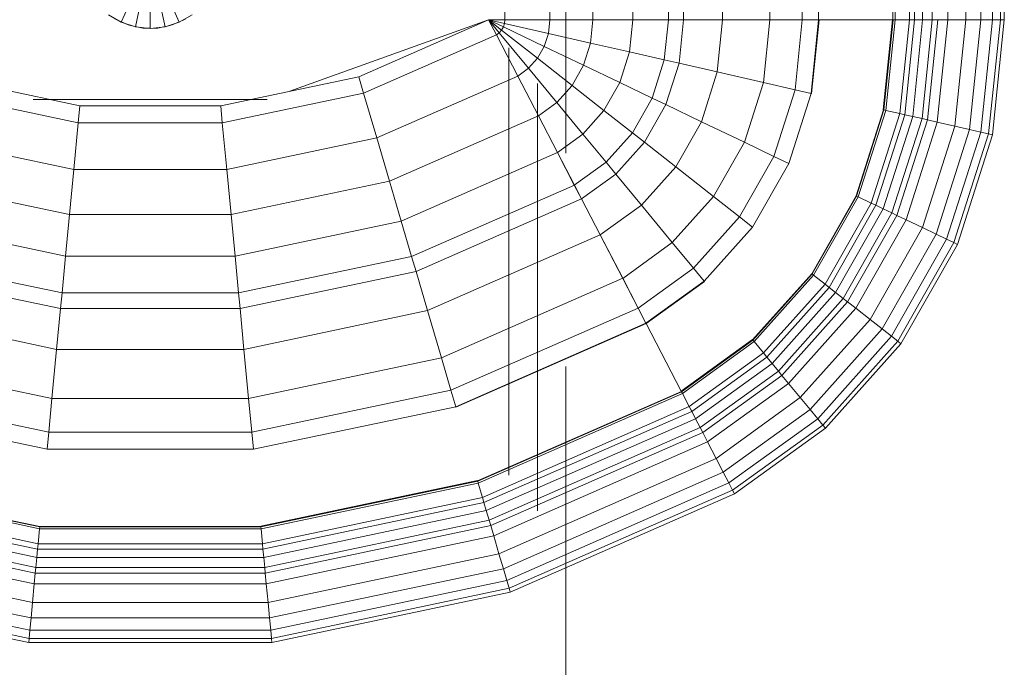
# Model space of a CAD drawing. Header units: millimetres. Extents: x 25471 to 48943, y 4737 to 38988.
# Tile 77 of 117: x 34623 to 34969, y 36371 to 36599. Entities that reach past the tile are written whole.
import ezdxf

# ---------------------------------------------------------------- set-up
doc = ezdxf.new("R2010")
doc.units = ezdxf.units.MM
doc.linetypes.add('ADSK_Штриховая_ш3 п1_5', pattern=[225, 150, -75])
doc.layers.add('A-DETL-____-MBND', color=5, linetype='ADSK_Штриховая_ш3 п1_5', lineweight=20)
doc.layers.add('M-EQPM-____-OTLN', color=50, linetype='Continuous', lineweight=20)

# ---------------------------------------------------------------- blocks, each defined once
blk = doc.blocks.new('Прямая форма - V line-609016-В_Этаж 01_Водопровод')
at = {"layer": 'M-EQPM-____-OTLN', "color": 9}
for p, q in [((124.56, -229.09), (124.56, -183.27)), ((140.36, -229.09), (140.36, -183.27)), ((155.5, -229.09), (155.5, -183.27)), ((169.53, -229.09), (169.53, -183.27)), ((182.02, -229.09), (182.02, -183.27)), ((187.3, -229.09), (187.3, -183.27)), ((201.03, -229.09), (201.03, -183.27)), ((217.65, -229.09), (217.65, -183.27)), ((229.01, -229.09), (229.01, -183.27)), ((234.78, -229.09), (234.78, -183.27)), ((260.84, -229.09), (260.84, -183.27)), ((261.6, -229.09), (261.6, -183.27)), ((266.64, -229.09), (266.64, -183.27)), ((268.48, -229.09), (268.48, -183.27)), ((271.3, -229.09), (271.3, -183.27)), ((274.68, -229.09), (274.68, -183.27)), ((280.15, -229.09), (280.15, -183.27)), ((286.45, -229.09), (286.45, -183.27)), ((291.73, -229.09), (291.73, -183.27)), ((295.82, -229.09), (295.82, -183.27)), ((298.6, -229.09), (298.6, -183.27)), ((299.99, -229.09), (299.99, -183.27)), ((-10.17, -229.97), (-5.13, -218.67)), ((-5.2, -231.59), (-2.62, -219.48)), ((0, -219.76), (0, -232.13)), ((2.62, -219.48), (5.2, -231.59)), ((5.13, -218.67), (10.17, -229.97)), ((-14.69, -227.36), (-10.17, -229.97)), ((10.17, -229.97), (14.69, -227.36)), ((-11.3, -229.32), (-12.5, -228.79)), ((-10.17, -229.97), (-5.2, -231.59)), ((-7.73, -230.91), (-10.11, -229.85)), ((-6.44, -231.18), (-7.73, -230.91)), ((-5.2, -231.59), (0, -232.13)), ((-2.61, -232), (-5.17, -231.45)), ((0, -232.13), (5.2, -231.59)), ((5.17, -231.45), (2.61, -232)), ((5.2, -231.59), (10.17, -229.97)), ((7.73, -230.91), (6.44, -231.18)), ((10.11, -229.85), (7.73, -230.91)), ((12.5, -228.79), (11.3, -229.32)), ((118.83, -229.09), (49.02, -254.19)), ((73.23, -249.09), (118.83, -229.07)), ((124.56, -229.09), (118.83, -229.09)), ((118.83, -229.09), (124.43, -230.37)), ((118.83, -229.09), (124.56, -229.09)), ((118.83, -229.09), (124.04, -231.59)), ((118.83, -229.09), (124.43, -230.37)), ((118.83, -229.09), (123.41, -232.69)), ((118.83, -229.09), (124.04, -231.59)), ((118.83, -229.09), (122.57, -233.63)), ((118.83, -229.09), (123.41, -232.69)), ((118.83, -229.09), (121.56, -234.36)), ((118.83, -229.09), (122.57, -233.63)), ((121.57, -234.34), (118.85, -229.09)), ((123.41, -232.69), (124.04, -231.59)), ((123.41, -232.69), (124.04, -231.59)), ((124.04, -231.59), (124.43, -230.37)), ((124.04, -231.59), (124.43, -230.37)), ((138.4, -238.46), (124.04, -231.59)), ((138.4, -238.46), (124.04, -231.59)), ((124.43, -230.37), (124.56, -229.09)), ((124.43, -230.37), (124.56, -229.09)), ((139.86, -233.89), (124.43, -230.37)), ((139.86, -233.89), (124.43, -230.37)), ((140.36, -229.09), (124.56, -229.09)), ((140.36, -229.09), (124.56, -229.09)), ((139.86, -233.89), (140.36, -229.09)), ((139.86, -233.89), (140.36, -229.09)), ((155.5, -229.09), (140.36, -229.09)), ((155.5, -229.09), (140.36, -229.09)), ((154.66, -237.26), (155.5, -229.09)), ((154.66, -237.26), (155.5, -229.09)), ((169.53, -229.09), (155.5, -229.09)), ((169.53, -229.09), (155.5, -229.09)), ((168.36, -240.39), (169.53, -229.09)), ((168.36, -240.39), (169.53, -229.09)), ((182.02, -229.09), (169.53, -229.09)), ((182.02, -229.09), (169.53, -229.09)), ((180.56, -243.17), (182.02, -229.09)), ((180.56, -243.17), (182.02, -229.09)), ((187.3, -229.09), (182.02, -229.09)), ((187.3, -229.09), (182.02, -229.09)), ((185.73, -244.35), (187.3, -229.09)), ((185.73, -244.35), (187.3, -229.09)), ((201.03, -229.09), (187.3, -229.09)), ((201.03, -229.09), (187.3, -229.09)), ((199.15, -247.41), (201.03, -229.09)), ((199.15, -247.41), (201.03, -229.09)), ((217.65, -229.09), (201.03, -229.09)), ((217.65, -229.09), (201.03, -229.09)), ((215.38, -251.11), (217.65, -229.09)), ((215.38, -251.11), (217.65, -229.09)), ((229.01, -229.09), (217.65, -229.09)), ((229.01, -229.09), (217.65, -229.09)), ((226.48, -253.64), (229.01, -229.09)), ((226.48, -253.64), (229.01, -229.09)), ((234.78, -229.09), (229.01, -229.09)), ((234.78, -229.09), (229.01, -229.09)), ((232.12, -254.93), (234.78, -229.09)), ((232.12, -254.93), (234.78, -229.09)), ((232.25, -254.96), (234.91, -229.09)), ((232.25, -254.96), (234.91, -229.09)), ((260.84, -229.09), (234.78, -229.09)), ((234.91, -229.09), (234.78, -229.09)), ((260.71, -229.09), (234.91, -229.09)), ((257.45, -260.7), (260.71, -229.09)), ((257.45, -260.7), (260.71, -229.09)), ((257.58, -260.73), (260.84, -229.09)), ((257.58, -260.73), (260.84, -229.09)), ((257.71, -260.76), (260.97, -229.09)), ((257.71, -260.76), (260.97, -229.09)), ((258.32, -260.9), (261.6, -229.09)), ((258.32, -260.9), (261.6, -229.09)), ((260.84, -229.09), (260.71, -229.09)), ((260.97, -229.09), (260.84, -229.09)), ((261.6, -229.09), (260.97, -229.09)), ((266.64, -229.09), (261.6, -229.09)), ((266.64, -229.09), (261.6, -229.09)), ((263.25, -262.03), (266.64, -229.09)), ((263.25, -262.03), (266.64, -229.09)), ((265.04, -262.43), (268.48, -229.09)), ((265.04, -262.43), (268.48, -229.09)), ((268.48, -229.09), (266.64, -229.09)), ((268.48, -229.09), (266.64, -229.09)), ((267.8, -263.06), (271.3, -229.09)), ((267.8, -263.06), (271.3, -229.09)), ((271.3, -229.09), (268.48, -229.09)), ((271.3, -229.09), (268.48, -229.09)), ((271.1, -263.82), (274.68, -229.09)), ((271.1, -263.82), (274.68, -229.09)), ((274.68, -229.09), (271.3, -229.09)), ((274.68, -229.09), (271.3, -229.09)), ((272.96, -264.24), (276.59, -229.09)), ((272.96, -264.24), (276.59, -229.09)), ((276.59, -229.09), (274.68, -229.09)), ((276.59, -229.09), (274.68, -229.09)), ((276.45, -265.04), (280.15, -229.09)), ((276.45, -265.04), (280.15, -229.09)), ((280.15, -229.09), (276.59, -229.09)), ((280.15, -229.09), (276.59, -229.09)), ((286.45, -229.09), (280.15, -229.09)), ((286.45, -229.09), (280.15, -229.09)), ((282.6, -266.44), (286.45, -229.09)), ((282.6, -266.44), (286.45, -229.09)), ((291.73, -229.09), (286.45, -229.09)), ((291.73, -229.09), (286.45, -229.09)), ((287.76, -267.61), (291.73, -229.09)), ((287.76, -267.61), (291.73, -229.09)), ((295.82, -229.09), (291.73, -229.09)), ((295.82, -229.09), (291.73, -229.09)), ((291.75, -268.53), (295.82, -229.09)), ((291.75, -268.53), (295.82, -229.09)), ((294.47, -269.15), (298.6, -229.09)), ((294.47, -269.15), (298.6, -229.09)), ((298.6, -229.09), (295.82, -229.09)), ((298.6, -229.09), (295.82, -229.09)), ((295.83, -269.46), (299.99, -229.09)), ((295.83, -269.46), (299.99, -229.09)), ((299.99, -229.09), (298.6, -229.09)), ((299.99, -229.09), (298.6, -229.09)), ((0, -232), (-2.61, -232)), ((2.61, -232), (1.3, -232)), ((74.91, -254.82), (121.57, -234.34)), ((74.91, -254.82), (121.57, -234.34)), ((121.56, -234.36), (122.57, -233.63)), ((121.56, -234.36), (122.57, -233.63)), ((129.09, -248.88), (121.56, -234.36)), ((129.11, -248.85), (121.57, -234.34)), ((122.57, -233.63), (123.41, -232.69)), ((122.57, -233.63), (123.41, -232.69)), ((132.89, -246.14), (122.57, -233.63)), ((132.89, -246.14), (122.57, -233.63)), ((136.04, -242.61), (123.41, -232.69)), ((136.04, -242.61), (123.41, -232.69)), ((138.4, -238.46), (139.86, -233.89)), ((138.4, -238.46), (139.86, -233.89)), ((154.66, -237.26), (139.86, -233.89)), ((154.66, -237.26), (139.86, -233.89)), ((136.04, -242.61), (138.4, -238.46)), ((136.04, -242.61), (138.4, -238.46)), ((152.17, -245.06), (138.4, -238.46)), ((152.17, -245.06), (138.4, -238.46)), ((152.17, -245.06), (154.66, -237.26)), ((152.17, -245.06), (154.66, -237.26)), ((168.36, -240.39), (154.66, -237.26)), ((168.36, -240.39), (154.66, -237.26)), ((164.92, -251.17), (168.36, -240.39)), ((164.92, -251.17), (168.36, -240.39)), ((180.56, -243.17), (168.36, -240.39)), ((180.56, -243.17), (168.36, -240.39)), ((132.89, -246.14), (136.04, -242.61)), ((132.89, -246.14), (136.04, -242.61)), ((148.15, -252.12), (136.04, -242.61)), ((148.15, -252.12), (136.04, -242.61)), ((148.15, -252.12), (152.17, -245.06)), ((148.15, -252.12), (152.17, -245.06)), ((164.92, -251.17), (152.17, -245.06)), ((164.92, -251.17), (152.17, -245.06)), ((176.28, -256.6), (180.56, -243.17)), ((176.28, -256.6), (180.56, -243.17)), ((185.73, -244.35), (180.56, -243.17)), ((185.73, -244.35), (180.56, -243.17)), ((181.08, -258.9), (185.73, -244.35)), ((181.08, -258.9), (185.73, -244.35)), ((199.15, -247.41), (185.73, -244.35)), ((199.15, -247.41), (185.73, -244.35)), ((79.55, -270.61), (129.11, -248.85)), ((79.55, -270.61), (129.11, -248.85)), ((129.09, -248.88), (132.89, -246.14)), ((129.09, -248.88), (132.89, -246.14)), ((136.31, -262.79), (129.09, -248.88)), ((136.33, -262.77), (129.11, -248.85)), ((142.78, -258.12), (132.89, -246.14)), ((142.78, -258.12), (132.89, -246.14)), ((193.57, -264.88), (199.15, -247.41)), ((193.57, -264.88), (199.15, -247.41)), ((215.38, -251.11), (199.15, -247.41)), ((215.38, -251.11), (199.15, -247.41)), ((-73.23, -249.09), (-24.73, -259.3)), ((24.73, -259.3), (73.23, -249.09)), ((74.91, -254.82), (73.23, -249.09)), ((74.91, -254.82), (73.23, -249.09)), ((142.78, -258.12), (148.15, -252.12)), ((142.78, -258.12), (148.15, -252.12)), ((159.36, -260.93), (148.15, -252.12)), ((159.36, -260.93), (148.15, -252.12)), ((159.36, -260.93), (164.92, -251.17)), ((159.36, -260.93), (164.92, -251.17)), ((176.28, -256.6), (164.92, -251.17)), ((176.28, -256.6), (164.92, -251.17)), ((208.67, -272.12), (215.38, -251.11)), ((208.67, -272.12), (215.38, -251.11)), ((226.48, -253.64), (215.38, -251.11)), ((226.48, -253.64), (215.38, -251.11)), ((-74.91, -254.82), (-25.3, -265.27)), ((-74.91, -254.82), (-25.3, -265.27)), ((25.3, -265.27), (74.91, -254.82)), ((25.3, -265.27), (74.91, -254.82)), ((79.55, -270.61), (74.91, -254.82)), ((79.55, -270.61), (74.91, -254.82)), ((219, -277.06), (226.48, -253.64)), ((219, -277.06), (226.48, -253.64)), ((224.25, -279.58), (232.12, -254.93)), ((224.25, -279.58), (232.12, -254.93)), ((232.12, -254.93), (226.48, -253.64)), ((232.12, -254.93), (226.48, -253.64)), ((232.25, -254.96), (232.12, -254.93)), ((232.25, -254.96), (232.12, -254.93)), ((41.1, -257.04), (-41.1, -257.04)), ((-25.3, -265.27), (-24.73, -259.3)), ((-25.3, -265.27), (-24.73, -259.3)), ((-24.73, -259.3), (24.73, -259.3)), ((25.3, -265.27), (24.73, -259.3)), ((25.3, -265.27), (24.73, -259.3)), ((136.31, -262.79), (142.78, -258.12)), ((136.31, -262.79), (142.78, -258.12)), ((151.94, -269.23), (142.78, -258.12)), ((151.94, -269.23), (142.78, -258.12)), ((169.35, -268.77), (176.28, -256.6)), ((169.35, -268.77), (176.28, -256.6)), ((173.57, -272.09), (181.08, -258.9)), ((173.57, -272.09), (181.08, -258.9)), ((181.08, -258.9), (176.28, -256.6)), ((181.08, -258.9), (176.28, -256.6)), ((193.57, -264.88), (181.08, -258.9)), ((193.57, -264.88), (181.08, -258.9)), ((84, -285.74), (136.33, -262.77)), ((84, -285.74), (136.33, -262.77)), ((143, -275.69), (136.31, -262.79)), ((143.01, -275.66), (136.33, -262.77)), ((151.94, -269.23), (159.36, -260.93)), ((151.94, -269.23), (159.36, -260.93)), ((169.35, -268.77), (159.36, -260.93)), ((169.35, -268.77), (159.36, -260.93)), ((247.94, -290.92), (257.58, -260.73)), ((247.94, -290.92), (257.58, -260.73)), ((248.06, -290.98), (257.71, -260.76)), ((248.06, -290.98), (257.71, -260.76)), ((248.63, -291.25), (258.32, -260.9)), ((248.63, -291.25), (258.32, -260.9)), ((253.22, -293.45), (263.25, -262.03)), ((253.22, -293.45), (263.25, -262.03)), ((254.88, -294.24), (265.04, -262.43)), ((254.88, -294.24), (265.04, -262.43)), ((257.45, -260.7), (257.58, -260.73)), ((257.58, -260.73), (257.45, -260.7)), ((257.71, -260.76), (257.58, -260.73)), ((257.71, -260.76), (257.58, -260.73)), ((258.32, -260.9), (257.71, -260.76)), ((258.32, -260.9), (257.71, -260.76)), ((263.25, -262.03), (258.32, -260.9)), ((263.25, -262.03), (258.32, -260.9)), ((265.04, -262.43), (263.25, -262.03)), ((265.04, -262.43), (263.25, -262.03)), ((267.8, -263.06), (265.04, -262.43)), ((267.8, -263.06), (265.04, -262.43)), ((-26.87, -281.7), (-25.3, -265.27)), ((-26.87, -281.7), (-25.3, -265.27)), ((-25.3, -265.27), (25.3, -265.27)), ((-25.3, -265.27), (25.3, -265.27)), ((26.87, -281.7), (25.3, -265.27)), ((26.87, -281.7), (25.3, -265.27)), ((184.55, -280.71), (193.57, -264.88)), ((184.55, -280.71), (193.57, -264.88)), ((208.67, -272.12), (193.57, -264.88)), ((208.67, -272.12), (193.57, -264.88)), ((257.45, -295.47), (267.8, -263.06)), ((257.45, -295.47), (267.8, -263.06)), ((260.52, -296.94), (271.1, -263.82)), ((260.52, -296.94), (271.1, -263.82)), ((262.26, -297.78), (272.96, -264.24)), ((262.26, -297.78), (272.96, -264.24)), ((265.5, -299.33), (276.45, -265.04)), ((265.5, -299.33), (276.45, -265.04)), ((271.1, -263.82), (267.8, -263.06)), ((271.1, -263.82), (267.8, -263.06)), ((272.96, -264.24), (271.1, -263.82)), ((272.96, -264.24), (271.1, -263.82)), ((276.45, -265.04), (272.96, -264.24)), ((276.45, -265.04), (272.96, -264.24)), ((282.6, -266.44), (276.45, -265.04)), ((282.6, -266.44), (276.45, -265.04)), ((143, -275.69), (151.94, -269.23)), ((143, -275.69), (151.94, -269.23)), ((160.1, -279.12), (151.94, -269.23)), ((160.1, -279.12), (151.94, -269.23)), ((160.1, -279.12), (169.35, -268.77)), ((160.1, -279.12), (169.35, -268.77)), ((173.57, -272.09), (169.35, -268.77)), ((173.57, -272.09), (169.35, -268.77)), ((271.23, -302.07), (282.6, -266.44)), ((271.23, -302.07), (282.6, -266.44)), ((276.02, -304.37), (287.76, -267.61)), ((276.02, -304.37), (287.76, -267.61)), ((279.74, -306.15), (291.75, -268.53)), ((279.74, -306.15), (291.75, -268.53)), ((282.27, -307.36), (294.47, -269.15)), ((282.27, -307.36), (294.47, -269.15)), ((287.76, -267.61), (282.6, -266.44)), ((287.76, -267.61), (282.6, -266.44)), ((283.54, -307.97), (295.83, -269.46)), ((283.54, -307.97), (295.83, -269.46)), ((291.75, -268.53), (287.76, -267.61)), ((291.75, -268.53), (287.76, -267.61)), ((294.47, -269.15), (291.75, -268.53)), ((294.47, -269.15), (291.75, -268.53)), ((295.83, -269.46), (294.47, -269.15)), ((295.83, -269.46), (294.47, -269.15)), ((-79.55, -270.61), (-26.87, -281.7)), ((-79.55, -270.61), (-26.87, -281.7)), ((26.87, -281.7), (79.55, -270.61)), ((26.87, -281.7), (79.55, -270.61)), ((84, -285.74), (79.55, -270.61)), ((84, -285.74), (79.55, -270.61)), ((163.55, -283.3), (173.57, -272.09)), ((163.55, -283.3), (173.57, -272.09)), ((184.55, -280.71), (173.57, -272.09)), ((184.55, -280.71), (173.57, -272.09)), ((197.84, -291.15), (208.67, -272.12)), ((197.84, -291.15), (208.67, -272.12)), ((219, -277.06), (208.67, -272.12)), ((219, -277.06), (208.67, -272.12)), ((88.13, -299.76), (143.01, -275.66)), ((88.13, -299.76), (143.01, -275.66)), ((148.95, -287.16), (143, -275.69)), ((148.97, -287.14), (143.01, -275.66)), ((148.95, -287.16), (160.1, -279.12)), ((148.95, -287.16), (160.1, -279.12)), ((163.55, -283.3), (160.1, -279.12)), ((163.55, -283.3), (160.1, -279.12)), ((206.92, -298.28), (219, -277.06)), ((206.92, -298.28), (219, -277.06)), ((211.54, -301.9), (224.25, -279.58)), ((224.25, -279.58), (211.54, -301.9)), ((224.25, -279.58), (219, -277.06)), ((224.25, -279.58), (219, -277.06)), ((-28.37, -297.46), (-26.87, -281.7)), ((-28.37, -297.46), (-26.87, -281.7)), ((-26.87, -281.7), (26.87, -281.7)), ((-26.87, -281.7), (26.87, -281.7)), ((28.37, -297.46), (26.87, -281.7)), ((28.37, -297.46), (26.87, -281.7)), ((151.47, -292.02), (163.55, -283.3)), ((151.47, -292.02), (163.55, -283.3)), ((172.52, -294.17), (163.55, -283.3)), ((172.52, -294.17), (163.55, -283.3)), ((172.52, -294.17), (184.55, -280.71)), ((172.52, -294.17), (184.55, -280.71)), ((197.84, -291.15), (184.55, -280.71)), ((197.84, -291.15), (184.55, -280.71)), ((-84, -285.74), (-28.37, -297.46)), ((-84, -285.74), (-28.37, -297.46)), ((28.37, -297.46), (84, -285.74)), ((28.37, -297.46), (84, -285.74)), ((88.13, -299.76), (84, -285.74)), ((88.13, -299.76), (84, -285.74)), ((91.79, -312.24), (148.97, -287.14)), ((91.79, -312.24), (148.97, -287.14)), ((151.47, -292.02), (148.95, -287.16)), ((151.49, -291.99), (148.97, -287.14)), ((93.35, -317.52), (151.49, -291.99)), ((93.35, -317.52), (151.49, -291.99)), ((158.02, -304.64), (151.47, -292.02)), ((158.03, -304.61), (151.49, -291.99)), ((183.37, -307.32), (197.84, -291.15)), ((183.37, -307.32), (197.84, -291.15)), ((206.92, -298.28), (197.84, -291.15)), ((206.92, -298.28), (197.84, -291.15)), ((247.94, -290.92), (232.37, -318.27)), ((232.37, -318.27), (247.94, -290.92)), ((232.48, -318.35), (248.06, -290.98)), ((232.48, -318.35), (248.06, -290.98)), ((232.98, -318.74), (248.63, -291.25)), ((232.98, -318.74), (248.63, -291.25)), ((237.01, -321.91), (253.22, -293.45)), ((237.01, -321.91), (253.22, -293.45)), ((248.06, -290.98), (247.94, -290.92)), ((248.06, -290.98), (247.94, -290.92)), ((248.63, -291.25), (248.06, -290.98)), ((248.63, -291.25), (248.06, -290.98)), ((253.22, -293.45), (248.63, -291.25)), ((253.22, -293.45), (248.63, -291.25)), ((254.88, -294.24), (253.22, -293.45)), ((254.88, -294.24), (253.22, -293.45)), ((158.02, -304.64), (172.52, -294.17)), ((158.02, -304.64), (172.52, -294.17)), ((183.37, -307.32), (172.52, -294.17)), ((183.37, -307.32), (172.52, -294.17)), ((238.47, -323.06), (254.88, -294.24)), ((238.47, -323.06), (254.88, -294.24)), ((240.73, -324.84), (257.45, -295.47)), ((240.73, -324.84), (257.45, -295.47)), ((243.43, -326.96), (260.52, -296.94)), ((243.43, -326.96), (260.52, -296.94)), ((257.45, -295.47), (254.88, -294.24)), ((257.45, -295.47), (254.88, -294.24)), ((260.52, -296.94), (257.45, -295.47)), ((260.52, -296.94), (257.45, -295.47)), ((262.26, -297.78), (260.52, -296.94)), ((262.26, -297.78), (260.52, -296.94)), ((-88.12, -299.76), (-29.77, -312.05)), ((-88.12, -299.76), (-29.77, -312.05)), ((-29.77, -312.05), (-28.37, -297.46)), ((-29.77, -312.05), (-28.37, -297.46)), ((-28.37, -297.46), (28.37, -297.46)), ((-28.37, -297.46), (28.37, -297.46)), ((29.77, -312.05), (28.37, -297.46)), ((29.77, -312.05), (28.37, -297.46)), ((29.77, -312.05), (88.13, -299.76)), ((29.77, -312.05), (88.13, -299.76)), ((91.79, -312.24), (88.13, -299.76)), ((91.79, -312.24), (88.13, -299.76)), ((190.79, -316.32), (206.92, -298.28)), ((190.79, -316.32), (206.92, -298.28)), ((211.54, -301.9), (206.92, -298.28)), ((211.54, -301.9), (206.92, -298.28)), ((244.96, -328.16), (262.26, -297.78)), ((244.96, -328.16), (262.26, -297.78)), ((247.81, -330.39), (265.5, -299.33)), ((247.81, -330.39), (265.5, -299.33)), ((265.5, -299.33), (262.26, -297.78)), ((265.5, -299.33), (262.26, -297.78)), ((271.23, -302.07), (265.5, -299.33)), ((271.23, -302.07), (265.5, -299.33)), ((194.56, -320.89), (211.54, -301.9)), ((211.54, -301.9), (194.56, -320.89)), ((252.85, -334.35), (271.23, -302.07)), ((252.85, -334.35), (271.23, -302.07)), ((276.02, -304.37), (271.23, -302.07)), ((276.02, -304.37), (271.23, -302.07)), ((97.38, -331.24), (158.03, -304.61)), ((97.38, -331.24), (158.03, -304.61)), ((165.94, -319.91), (158.02, -304.64)), ((165.96, -319.88), (158.03, -304.61)), ((165.94, -319.91), (183.37, -307.32)), ((165.94, -319.91), (183.37, -307.32)), ((190.79, -316.32), (183.37, -307.32)), ((190.79, -316.32), (183.37, -307.32)), ((257.07, -337.66), (276.02, -304.37)), ((257.07, -337.66), (276.02, -304.37)), ((260.34, -340.23), (279.74, -306.15)), ((260.34, -340.23), (279.74, -306.15)), ((262.56, -341.98), (282.27, -307.36)), ((262.56, -341.98), (282.27, -307.36)), ((279.74, -306.15), (276.02, -304.37)), ((279.74, -306.15), (276.02, -304.37)), ((282.27, -307.36), (279.74, -306.15)), ((282.27, -307.36), (279.74, -306.15)), ((283.54, -307.97), (282.27, -307.36)), ((283.54, -307.97), (282.27, -307.36)), ((263.67, -342.85), (283.54, -307.97)), ((263.67, -342.85), (283.54, -307.97)), ((-91.79, -312.24), (-31, -325.04)), ((-91.79, -312.24), (-31, -325.04)), ((-31, -325.04), (-29.77, -312.05)), ((-31, -325.04), (-29.77, -312.05)), ((-29.77, -312.05), (29.77, -312.05)), ((-29.77, -312.05), (29.77, -312.05)), ((31.01, -325.04), (29.77, -312.05)), ((31.01, -325.04), (29.77, -312.05)), ((31.01, -325.04), (91.79, -312.24)), ((31.01, -325.04), (91.79, -312.24)), ((93.35, -317.52), (91.79, -312.24)), ((93.35, -317.52), (91.79, -312.24)), ((-93.35, -317.52), (-31.53, -330.54)), ((-93.35, -317.52), (-31.53, -330.54)), ((31.53, -330.54), (93.35, -317.52)), ((31.53, -330.54), (93.35, -317.52)), ((97.38, -331.24), (93.35, -317.52)), ((97.38, -331.24), (93.35, -317.52)), ((171.36, -330.35), (190.79, -316.32)), ((171.36, -330.35), (190.79, -316.32)), ((194.56, -320.89), (190.79, -316.32)), ((194.56, -320.89), (190.79, -316.32)), ((102.26, -347.85), (165.96, -319.88)), ((102.26, -347.85), (165.96, -319.88)), ((171.36, -330.35), (165.94, -319.91)), ((171.37, -330.33), (165.96, -319.88)), ((174.11, -335.65), (194.56, -320.89)), ((174.11, -335.65), (194.56, -320.89)), ((194.65, -320.99), (174.17, -335.77)), ((174.17, -335.77), (194.65, -320.99)), ((194.65, -320.99), (194.56, -320.89)), ((194.65, -320.99), (194.56, -320.89)), ((232.37, -318.27), (211.59, -341.52)), ((211.59, -341.52), (232.37, -318.27)), ((211.67, -341.62), (232.48, -318.35)), ((211.67, -341.62), (232.48, -318.35)), ((212.08, -342.12), (232.98, -318.74)), ((212.08, -342.12), (232.98, -318.74)), ((232.48, -318.35), (232.37, -318.27)), ((232.48, -318.35), (232.37, -318.27)), ((232.98, -318.74), (232.48, -318.35)), ((232.98, -318.74), (232.48, -318.35)), ((237.01, -321.91), (232.98, -318.74)), ((237.01, -321.91), (232.98, -318.74)), ((-31.53, -330.54), (-31, -325.04)), ((-31.53, -330.54), (-31, -325.04)), ((-31, -325.04), (31.01, -325.04)), ((-31, -325.04), (31.01, -325.04)), ((31.53, -330.54), (31.01, -325.04)), ((31.53, -330.54), (31.01, -325.04)), ((215.37, -346.11), (237.01, -321.91)), ((215.37, -346.11), (237.01, -321.91)), ((216.57, -347.56), (238.47, -323.06)), ((216.57, -347.56), (238.47, -323.06)), ((218.42, -349.8), (240.73, -324.84)), ((218.42, -349.8), (240.73, -324.84)), ((238.47, -323.06), (237.01, -321.91)), ((238.47, -323.06), (237.01, -321.91)), ((240.73, -324.84), (238.47, -323.06)), ((240.73, -324.84), (238.47, -323.06)), ((243.43, -326.96), (240.73, -324.84)), ((243.43, -326.96), (240.73, -324.84)), ((220.62, -352.47), (243.43, -326.96)), ((220.62, -352.47), (243.43, -326.96)), ((221.87, -353.98), (244.96, -328.16)), ((221.87, -353.98), (244.96, -328.16)), ((244.96, -328.16), (243.43, -326.96)), ((244.96, -328.16), (243.43, -326.96)), ((247.81, -330.39), (244.96, -328.16)), ((247.81, -330.39), (244.96, -328.16)), ((-97.38, -331.24), (-32.89, -344.83)), ((-97.38, -331.24), (-32.89, -344.83)), ((-32.89, -344.83), (-31.53, -330.54)), ((-32.89, -344.83), (-31.53, -330.54)), ((-31.53, -330.54), (31.53, -330.54)), ((-31.53, -330.54), (31.53, -330.54)), ((32.89, -344.83), (31.53, -330.54)), ((32.89, -344.83), (31.53, -330.54)), ((32.89, -344.83), (97.38, -331.24)), ((32.89, -344.83), (97.38, -331.24)), ((102.26, -347.85), (97.38, -331.24)), ((102.26, -347.85), (97.38, -331.24)), ((105.6, -359.2), (171.37, -330.33)), ((105.6, -359.2), (171.37, -330.33)), ((174.12, -335.63), (171.37, -330.33)), ((224.2, -356.81), (247.81, -330.39)), ((224.2, -356.81), (247.81, -330.39)), ((252.85, -334.35), (247.81, -330.39)), ((252.85, -334.35), (247.81, -330.39)), ((228.31, -361.79), (252.85, -334.35)), ((228.31, -361.79), (252.85, -334.35)), ((257.07, -337.66), (252.85, -334.35)), ((257.07, -337.66), (252.85, -334.35)), ((107.3, -364.97), (174.12, -335.63)), ((107.3, -364.97), (174.12, -335.63)), ((107.33, -365.1), (174.19, -335.75)), ((107.33, -365.1), (174.19, -335.75)), ((174.17, -335.77), (174.11, -335.65)), ((174.19, -335.75), (174.12, -335.63)), ((174.17, -335.77), (186.47, -359.48)), ((186.5, -359.48), (174.19, -335.75)), ((231.76, -365.97), (257.07, -337.66)), ((231.76, -365.97), (257.07, -337.66)), ((260.34, -340.23), (257.07, -337.66)), ((260.34, -340.23), (257.07, -337.66)), ((211.5, -341.42), (186.47, -359.48)), ((186.47, -359.48), (211.5, -341.42)), ((186.56, -359.58), (211.59, -341.52)), ((186.56, -359.58), (211.59, -341.52)), ((186.62, -359.7), (211.67, -341.62)), ((186.62, -359.7), (211.67, -341.62)), ((186.91, -360.29), (212.08, -342.12)), ((186.91, -360.29), (212.08, -342.12)), ((211.5, -341.42), (211.59, -341.52)), ((211.59, -341.52), (211.5, -341.42)), ((211.67, -341.62), (211.59, -341.52)), ((211.67, -341.62), (211.59, -341.52)), ((212.08, -342.12), (211.67, -341.62)), ((212.08, -342.12), (211.67, -341.62)), ((215.37, -346.11), (212.08, -342.12)), ((215.37, -346.11), (212.08, -342.12)), ((234.43, -369.21), (260.34, -340.23)), ((234.43, -369.21), (260.34, -340.23)), ((236.25, -371.41), (262.56, -341.98)), ((236.25, -371.41), (262.56, -341.98)), ((262.56, -341.98), (260.34, -340.23)), ((262.56, -341.98), (260.34, -340.23)), ((263.67, -342.85), (262.56, -341.98)), ((263.67, -342.85), (262.56, -341.98)), ((-34.54, -362.11), (-32.89, -344.83)), ((-34.54, -362.11), (-32.89, -344.83)), ((-32.89, -344.83), (32.89, -344.83)), ((-32.89, -344.83), (32.89, -344.83)), ((34.54, -362.11), (32.89, -344.83)), ((34.54, -362.11), (32.89, -344.83)), ((237.16, -372.51), (263.67, -342.85)), ((237.16, -372.51), (263.67, -342.85)), ((-102.26, -347.85), (-34.54, -362.11)), ((-102.26, -347.85), (-34.54, -362.11)), ((34.54, -362.11), (102.26, -347.85)), ((34.54, -362.11), (102.26, -347.85)), ((105.6, -359.2), (102.26, -347.85)), ((105.6, -359.2), (102.26, -347.85)), ((189.31, -364.92), (215.37, -346.11)), ((189.31, -364.92), (215.37, -346.11)), ((190.19, -366.61), (216.57, -347.56)), ((190.19, -366.61), (216.57, -347.56)), ((216.57, -347.56), (215.37, -346.11)), ((216.57, -347.56), (215.37, -346.11)), ((218.42, -349.8), (216.57, -347.56)), ((218.42, -349.8), (216.57, -347.56)), ((191.54, -369.2), (218.42, -349.8)), ((191.54, -369.2), (218.42, -349.8)), ((193.14, -372.31), (220.62, -352.47)), ((193.14, -372.31), (220.62, -352.47)), ((220.62, -352.47), (218.42, -349.8)), ((220.62, -352.47), (218.42, -349.8)), ((221.87, -353.98), (220.62, -352.47)), ((221.87, -353.98), (220.62, -352.47)), ((194.06, -374.06), (221.87, -353.98)), ((194.06, -374.06), (221.87, -353.98)), ((224.2, -356.81), (221.87, -353.98)), ((224.2, -356.81), (221.87, -353.98)), ((-105.6, -359.2), (-35.67, -373.93)), ((-105.6, -359.2), (-35.67, -373.93)), ((35.67, -373.93), (105.6, -359.2)), ((35.67, -373.93), (105.6, -359.2)), ((107.3, -364.97), (105.6, -359.2)), ((107.3, -364.97), (105.6, -359.2)), ((114.96, -391.04), (186.54, -359.61)), ((114.96, -391.04), (186.54, -359.61)), ((186.54, -359.6), (186.47, -359.48)), ((186.5, -359.48), (186.56, -359.6)), ((186.6, -359.72), (186.54, -359.6)), ((186.62, -359.72), (186.56, -359.6)), ((195.76, -377.34), (224.2, -356.81)), ((195.76, -377.34), (224.2, -356.81)), ((228.31, -361.79), (224.2, -356.81)), ((228.31, -361.79), (224.2, -356.81)), ((-35.67, -373.93), (-34.54, -362.11)), ((-35.67, -373.93), (-34.54, -362.11)), ((-34.54, -362.11), (34.54, -362.11)), ((-34.54, -362.11), (34.54, -362.11)), ((35.67, -373.93), (34.54, -362.11)), ((35.67, -373.93), (34.54, -362.11)), ((115, -391.17), (186.6, -359.73)), ((115, -391.17), (186.6, -359.73)), ((115.17, -391.77), (186.9, -360.28)), ((115.17, -391.77), (186.9, -360.28)), ((186.9, -360.3), (186.6, -359.72)), ((186.91, -360.27), (186.62, -359.72)), ((189.3, -364.93), (186.9, -360.3)), ((189.31, -364.91), (186.91, -360.27)), ((198.76, -383.13), (228.31, -361.79)), ((198.76, -383.13), (228.31, -361.79)), ((231.76, -365.97), (228.31, -361.79)), ((231.76, -365.97), (228.31, -361.79)), ((-107.3, -364.97), (-36.24, -379.93)), ((-36.24, -379.93), (-107.3, -364.97)), ((36.24, -379.93), (107.3, -364.97)), ((36.24, -379.93), (107.3, -364.97)), ((107.33, -365.1), (107.3, -364.97)), ((107.33, -365.1), (107.3, -364.97)), ((116.66, -396.81), (189.3, -364.91)), ((116.66, -396.81), (189.3, -364.91)), ((117.19, -398.64), (190.17, -366.6)), ((117.19, -398.64), (190.17, -366.6)), ((190.17, -366.62), (189.3, -364.93)), ((190.19, -366.59), (189.31, -364.91)), ((191.54, -369.19), (190.19, -366.59)), ((201.27, -387.98), (231.76, -365.97)), ((201.27, -387.98), (231.76, -365.97)), ((234.43, -369.21), (231.76, -365.97)), ((234.43, -369.21), (231.76, -365.97)), ((118.02, -401.46), (191.52, -369.2)), ((118.02, -401.46), (191.52, -369.2)), ((191.52, -369.21), (190.17, -366.62)), ((193.13, -372.32), (191.52, -369.21)), ((193.14, -372.29), (191.54, -369.19)), ((203.22, -391.74), (234.43, -369.21)), ((203.22, -391.74), (234.43, -369.21)), ((236.25, -371.41), (234.43, -369.21)), ((236.25, -371.41), (234.43, -369.21)), ((119.02, -404.84), (193.14, -372.29)), ((119.02, -404.84), (193.14, -372.29)), ((194.04, -374.07), (193.13, -372.32)), ((194.06, -374.05), (193.14, -372.29)), ((204.55, -394.29), (236.25, -371.41)), ((204.55, -394.29), (236.25, -371.41)), ((205.2, -395.58), (237.16, -372.51)), ((205.2, -395.58), (237.16, -372.51)), ((237.16, -372.51), (236.25, -371.41)), ((237.16, -372.51), (236.25, -371.41)), ((-36.24, -379.93), (-35.67, -373.93)), ((-36.24, -379.93), (-35.67, -373.93)), ((-35.67, -373.93), (35.67, -373.93)), ((-35.67, -373.93), (35.67, -373.93)), ((36.24, -379.93), (35.67, -373.93)), ((36.24, -379.93), (35.67, -373.93)), ((119.58, -406.75), (194.04, -374.05)), ((119.58, -406.75), (194.04, -374.05)), ((195.73, -377.33), (194.04, -374.07)), ((195.76, -377.33), (194.06, -374.05)), ((-36.24, -379.93), (36.24, -379.93)), ((36.24, -379.93), (-36.24, -379.93)), ((120.63, -410.31), (195.74, -377.33)), ((120.63, -410.31), (195.74, -377.33)), ((198.73, -383.11), (195.74, -377.35)), ((198.76, -383.11), (195.77, -377.35)), ((122.48, -416.6), (198.76, -383.11)), ((122.48, -416.6), (198.76, -383.11)), ((201.25, -387.96), (198.75, -383.14)), ((201.27, -387.96), (198.77, -383.14)), ((124.03, -421.88), (201.26, -387.97)), ((124.03, -421.88), (201.26, -387.97)), ((203.2, -391.72), (201.26, -387.99)), ((203.22, -391.72), (201.29, -387.99)), ((-115.17, -391.77), (-38.9, -407.83)), ((-115.17, -391.77), (-38.9, -407.83)), ((-115, -391.17), (-38.84, -407.21)), ((-115, -391.17), (-38.84, -407.21)), ((-38.83, -407.07), (-114.96, -391.04)), ((-114.96, -391.04), (-38.83, -407.07)), ((114.92, -390.91), (38.82, -406.94)), ((38.82, -406.94), (114.92, -390.91)), ((38.83, -407.07), (114.96, -391.04)), ((38.83, -407.07), (114.96, -391.04)), ((38.84, -407.21), (115, -391.17)), ((38.84, -407.21), (115, -391.17)), ((38.9, -407.83), (115.17, -391.77)), ((38.9, -407.83), (115.17, -391.77)), ((114.92, -390.91), (114.96, -391.04)), ((114.96, -391.04), (114.92, -390.91)), ((115, -391.17), (114.96, -391.04)), ((115, -391.17), (114.96, -391.04)), ((115.17, -391.77), (115, -391.17)), ((115.17, -391.77), (115, -391.17)), ((116.66, -396.81), (115.17, -391.77)), ((116.66, -396.81), (115.17, -391.77)), ((125.23, -425.96), (203.21, -391.73)), ((125.23, -425.96), (203.21, -391.73)), ((204.53, -394.28), (203.21, -391.75)), ((204.55, -394.28), (203.24, -391.75)), ((-116.66, -396.81), (-39.4, -413.08)), ((-116.66, -396.81), (-39.4, -413.08)), ((39.4, -413.08), (116.66, -396.81)), ((39.4, -413.08), (116.66, -396.81)), ((117.19, -398.64), (116.66, -396.81)), ((117.19, -398.64), (116.66, -396.81)), ((126.05, -428.75), (204.54, -394.29)), ((126.05, -428.75), (204.54, -394.29)), ((126.45, -430.14), (205.21, -395.56)), ((126.45, -430.14), (205.21, -395.56)), ((205.2, -395.58), (204.54, -394.3)), ((-117.19, -398.64), (-39.58, -414.98)), ((-117.19, -398.64), (-39.58, -414.98)), ((39.58, -414.98), (117.19, -398.64)), ((39.58, -414.98), (117.19, -398.64)), ((118.02, -401.46), (117.19, -398.64)), ((118.02, -401.46), (117.19, -398.64)), ((-118.02, -401.46), (-39.86, -417.92)), ((-118.02, -401.46), (-39.86, -417.92)), ((39.87, -417.92), (118.02, -401.46)), ((39.87, -417.92), (118.02, -401.46)), ((119.02, -404.84), (118.02, -401.46)), ((119.02, -404.84), (118.02, -401.46)), ((-119.58, -406.75), (-40.39, -423.42)), ((-119.58, -406.75), (-40.39, -423.42)), ((-119.02, -404.84), (-40.2, -421.44)), ((-119.02, -404.84), (-40.2, -421.44)), ((-39.4, -413.08), (-38.9, -407.83)), ((-39.4, -413.08), (-38.9, -407.83)), ((-38.9, -407.83), (-38.84, -407.21)), ((-38.9, -407.83), (-38.84, -407.21)), ((-38.9, -407.83), (38.9, -407.83)), ((-38.9, -407.83), (38.9, -407.83)), ((-38.84, -407.21), (-38.83, -407.07)), ((-38.84, -407.21), (-38.83, -407.07)), ((-38.84, -407.21), (38.84, -407.21)), ((-38.84, -407.21), (38.84, -407.21)), ((-38.83, -407.07), (38.83, -407.07)), ((-38.83, -407.07), (38.83, -407.07)), ((38.82, -406.94), (38.83, -407.07)), ((38.83, -407.07), (38.82, -406.94)), ((38.84, -407.21), (38.83, -407.07)), ((38.84, -407.21), (38.83, -407.07)), ((38.9, -407.83), (38.84, -407.21)), ((38.9, -407.83), (38.84, -407.21)), ((39.4, -413.08), (38.9, -407.83)), ((39.4, -413.08), (38.9, -407.83)), ((40.2, -421.44), (119.02, -404.84)), ((40.2, -421.44), (119.02, -404.84)), ((40.39, -423.42), (119.58, -406.75)), ((40.39, -423.42), (119.58, -406.75)), ((119.58, -406.75), (119.02, -404.84)), ((119.58, -406.75), (119.02, -404.84)), ((120.63, -410.31), (119.58, -406.75)), ((120.63, -410.31), (119.58, -406.75)), ((-120.62, -410.31), (-40.74, -427.13)), ((-120.62, -410.31), (-40.74, -427.13)), ((40.74, -427.13), (120.63, -410.31)), ((40.74, -427.13), (120.63, -410.31)), ((122.48, -416.6), (120.63, -410.31)), ((122.48, -416.6), (120.63, -410.31)), ((-39.86, -417.92), (-39.58, -414.98)), ((-39.86, -417.92), (-39.58, -414.98)), ((-39.58, -414.98), (-39.4, -413.08)), ((-39.58, -414.98), (-39.4, -413.08)), ((-39.58, -414.98), (39.58, -414.98)), ((-39.58, -414.98), (39.58, -414.98)), ((-39.4, -413.08), (39.4, -413.08)), ((-39.4, -413.08), (39.4, -413.08)), ((39.58, -414.98), (39.4, -413.08)), ((39.58, -414.98), (39.4, -413.08)), ((39.87, -417.92), (39.58, -414.98)), ((39.87, -417.92), (39.58, -414.98)), ((-122.48, -416.6), (-41.37, -433.69)), ((-122.48, -416.6), (-41.37, -433.69)), ((-40.2, -421.44), (-39.86, -417.92)), ((-40.2, -421.44), (-39.86, -417.92)), ((-39.86, -417.92), (39.87, -417.92)), ((-39.86, -417.92), (39.87, -417.92)), ((40.2, -421.44), (39.87, -417.92)), ((40.2, -421.44), (39.87, -417.92)), ((41.37, -433.69), (122.48, -416.6)), ((41.37, -433.69), (122.48, -416.6)), ((124.03, -421.88), (122.48, -416.6)), ((124.03, -421.88), (122.48, -416.6)), ((-124.03, -421.88), (-41.89, -439.17)), ((-124.03, -421.88), (-41.89, -439.17)), ((-40.39, -423.42), (-40.2, -421.44)), ((-40.39, -423.42), (-40.2, -421.44)), ((-40.2, -421.44), (40.2, -421.44)), ((-40.2, -421.44), (40.2, -421.44)), ((40.39, -423.42), (40.2, -421.44)), ((40.39, -423.42), (40.2, -421.44)), ((41.89, -439.17), (124.03, -421.88)), ((41.89, -439.17), (124.03, -421.88)), ((125.23, -425.96), (124.03, -421.88)), ((125.23, -425.96), (124.03, -421.88)), ((-40.74, -427.13), (-40.39, -423.42)), ((-40.74, -427.13), (-40.39, -423.42)), ((-40.39, -423.42), (40.39, -423.42)), ((-40.39, -423.42), (40.39, -423.42)), ((40.74, -427.13), (40.39, -423.42)), ((40.74, -427.13), (40.39, -423.42)), ((-126.04, -428.75), (-42.57, -446.33)), ((-126.04, -428.75), (-42.57, -446.33)), ((-125.23, -425.96), (-42.3, -443.43)), ((-125.23, -425.96), (-42.3, -443.43)), ((-41.37, -433.69), (-40.74, -427.13)), ((-41.37, -433.69), (-40.74, -427.13)), ((-40.74, -427.13), (40.74, -427.13)), ((-40.74, -427.13), (40.74, -427.13)), ((41.37, -433.69), (40.74, -427.13)), ((41.37, -433.69), (40.74, -427.13)), ((42.3, -443.43), (125.23, -425.96)), ((42.3, -443.43), (125.23, -425.96)), ((42.57, -446.33), (126.05, -428.75)), ((42.57, -446.33), (126.05, -428.75)), ((126.05, -428.75), (125.23, -425.96)), ((126.05, -428.75), (125.23, -425.96)), ((126.45, -430.14), (126.05, -428.75)), ((126.45, -430.14), (126.05, -428.75)), ((-126.45, -430.14), (-42.71, -447.77)), ((-126.45, -430.14), (-42.71, -447.77)), ((42.71, -447.77), (126.45, -430.14)), ((42.71, -447.77), (126.45, -430.14)), ((-41.89, -439.17), (-41.37, -433.69)), ((-41.89, -439.17), (-41.37, -433.69)), ((-41.37, -433.69), (41.37, -433.69)), ((-41.37, -433.69), (41.37, -433.69)), ((41.89, -439.17), (41.37, -433.69)), ((41.89, -439.17), (41.37, -433.69)), ((-42.3, -443.43), (-41.89, -439.17)), ((-42.3, -443.43), (-41.89, -439.17)), ((-41.89, -439.17), (41.89, -439.17)), ((-41.89, -439.17), (41.89, -439.17)), ((42.3, -443.43), (41.89, -439.17)), ((42.3, -443.43), (41.89, -439.17)), ((-42.57, -446.33), (-42.3, -443.43)), ((-42.57, -446.33), (-42.3, -443.43)), ((-42.3, -443.43), (42.3, -443.43)), ((-42.3, -443.43), (42.3, -443.43)), ((42.57, -446.33), (42.3, -443.43)), ((42.57, -446.33), (42.3, -443.43)), ((-42.71, -447.77), (-42.57, -446.33)), ((-42.71, -447.77), (-42.57, -446.33)), ((-42.71, -447.77), (42.71, -447.77)), ((-42.71, -447.77), (42.71, -447.77)), ((-42.57, -446.33), (42.57, -446.33)), ((-42.57, -446.33), (42.57, -446.33)), ((42.71, -447.77), (42.57, -446.33)), ((42.71, -447.77), (42.57, -446.33))]:
    blk.add_line(p, q, dxfattribs=at)
blk = doc.blocks.new('Прямая форма - FU - 054-609017-В_Этаж 01_Водопровод')
blk.add_blockref('Прямая форма - V line-609016-В_Этаж 01_Водопровод', (0, 0))
blk = doc.blocks.new('V line_ifc_RVT-1-В_Этаж 01_Водопровод')
at = {"layer": 'M-EQPM-____-OTLN', "color": 9, "lineweight": 20}
blk.add_blockref('Прямая форма - FU - 054-609017-В_Этаж 01_Водопровод', (34669.08, 36827.63), dxfattribs=at)

msp = doc.modelspace()

# ---------------------------------------------------------------- linework, layer by layer
at = {"layer": 'A-DETL-____-MBND', "color": 150}
for p, q in [((34815.06, 36101.74), (34815.06, 36817.14)), ((34795.06, 36813.64), (34795.06, 36101.74)), ((34805.06, 36801.14), (34805.06, 36245.9))]:
    msp.add_line(p, q, dxfattribs=at)

# ---------------------------------------------------------------- block references
at = {"lineweight": 9}
msp.add_blockref('V line_ifc_RVT-1-В_Этаж 01_Водопровод', (0, 0), dxfattribs=at)

doc.saveas('drawing.dxf')
